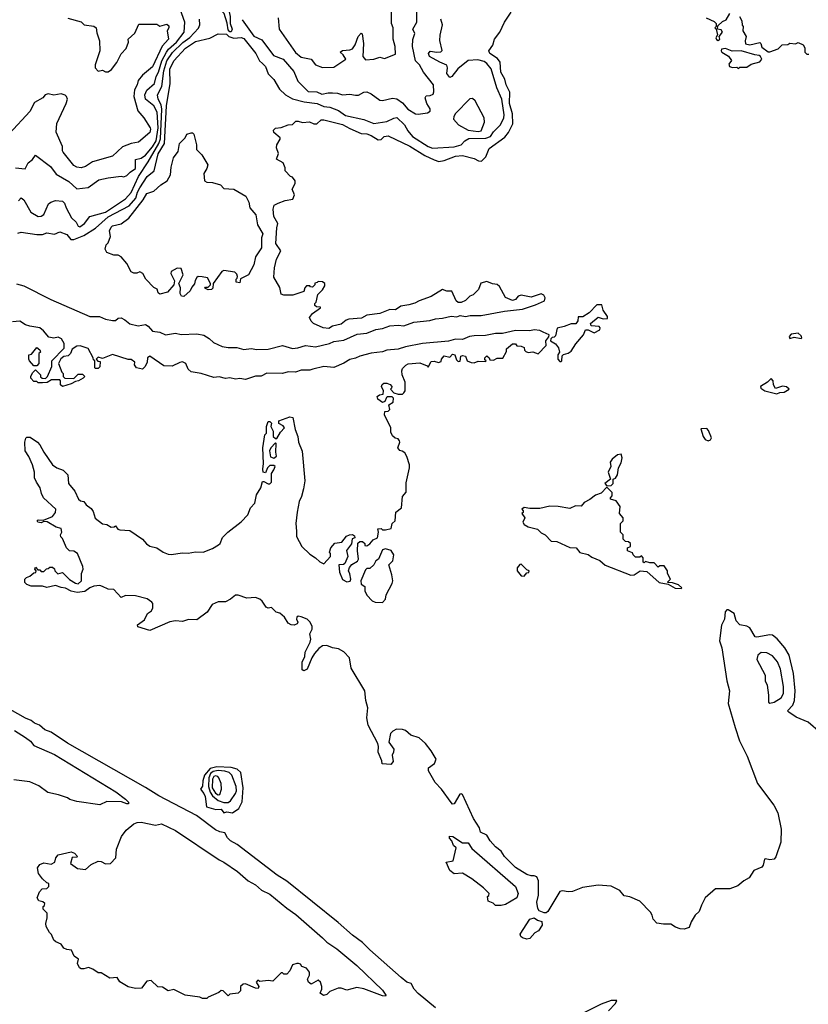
# Model space of a CAD drawing. Extents: x 2239805 to 2396427, y 665731 to 772158.
# Tile 131 of 256: x 2300965 to 2306485, y 710590 to 717482. Entities that reach past the tile are written whole.
import ezdxf

# ---------------------------------------------------------------- set-up
doc = ezdxf.new("R2010")
doc.units = 0

msp = doc.modelspace()

# ---------------------------------------------------------------- linework, layer by layer
at = {"layer": '0CON05XD'}
for points in [[(2302521.9, 717481.9), (2302605, 717365.6), (2302660, 717340), (2302741.9, 717231.9), (2302810, 717205), (2302885, 717118.6), (2302911.5, 717051.5), (2302985, 716980), (2303045, 716976), (2303079.5, 716959.5), (2303125, 716970.8), (2303155, 716970.8), (2303188.6, 716968.6), (2303225, 716956), (2303275, 716960), (2303315, 716954), (2303335.7, 716954.3), (2303375, 716973.8), (2303395, 716976.2), (2303425, 716964), (2303485, 716918), (2303505, 716916), (2303575, 716932.5), (2303605, 716928), (2303645, 716898.8), (2303681.2, 716855), (2303735, 716824), (2303755, 716820), (2303820, 716830), (2303837.7, 716842.3), (2303837.3, 716857.3), (2303814, 716895), (2303803.3, 716935), (2303811.2, 716948.8), (2303839.3, 716950.7), (2303858.3, 716961.7), (2303863.6, 716976.4), (2303860.8, 717025), (2303790.5, 717115), (2303763.1, 717165), (2303734.6, 717194.6), (2303714.3, 717295), (2303716.8, 717343.2), (2303730, 717385), (2303716.7, 717415), (2303744.2, 717465), (2303742.7, 717607.3)], [(2300935, 716444), (2301002.5, 716437.5), (2301025, 716480), (2301055.7, 716504.3), (2301075, 716532.5), (2301180, 716455), (2301220.5, 716400.5), (2301309.1, 716349.1), (2301365, 716296.9), (2301445, 716307.5), (2301517.9, 716362.1), (2301584.4, 716375.6), (2301675, 716385.6), (2301695, 716382), (2301715, 716390.6), (2301737.8, 716415), (2301775, 716440), (2301775, 716503.8), (2301815, 716513.1), (2301845, 716532.8), (2301895, 716591), (2301920.3, 716635), (2301933.2, 716725), (2301928.3, 716835), (2301905, 716879.2), (2301845.5, 716925), (2301840, 716955), (2301855, 716987.5), (2301908.8, 717035), (2301919.3, 717085), (2301936.5, 717115), (2301960.2, 717195), (2301991.9, 717255), (2302006.3, 717275), (2302063.7, 717325), (2302116.9, 717395), (2302121.1, 717465), (2302087.5, 717555)], [(2300943.8, 715633.8), (2300995, 715619.3), (2301183.7, 715523.7), (2301455, 715405.2), (2301524.1, 715404.1), (2301565, 715384.6), (2301615, 715376), (2301635, 715376.7), (2301655, 715393.8), (2301675, 715394), (2301702.1, 715382.1), (2301735, 715352.5), (2301795, 715338.5), (2301845, 715347.5), (2301865, 715336.5), (2301895, 715302.4), (2301945, 715294), (2301985, 715276.9), (2302055, 715288.1), (2302095, 715278.8), (2302205, 715284), (2302255, 715274), (2302290.5, 715250.5), (2302322.2, 715222.2), (2302381.2, 715195), (2302425, 715186.4), (2302485, 715188.1), (2302535, 715173.2), (2302585, 715180), (2302625, 715173.6), (2302705, 715176.7), (2302805, 715200.6), (2302875, 715180.5), (2302912.5, 715185), (2302965, 715201.9), (2303035, 715192.5), (2303132.5, 715215), (2303165, 715228.9), (2303235, 715239.4), (2303328.3, 715281.7), (2303395, 715287.1), (2303457.5, 715312.5), (2303505, 715320.6), (2303555, 715338.6), (2303615, 715344.3), (2303655, 715338.9), (2303724.4, 715365.6), (2303835, 715375.6), (2303875, 715388.5), (2303923.6, 715393.6), (2303985, 715405.7), (2304025, 715403.1), (2304048.8, 715411.2), (2304085, 715404.5), (2304118.3, 715411.7), (2304195, 715410.4), (2304358.2, 715441.8), (2304485, 715456.7), (2304575, 715486), (2304637.5, 715515), (2304643.3, 715535), (2304633.6, 715553.6), (2304615, 715562.5), (2304545, 715540), (2304475, 715553.3), (2304455, 715546.7), (2304435, 715522.5), (2304415, 715516.7), (2304365, 715537.5), (2304322.5, 715615), (2304308.3, 715628.3), (2304275, 715633.8), (2304235, 715650), (2304192.7, 715637.3), (2304176.1, 715593.9), (2304140, 715555), (2304115, 715547.5), (2304085, 715517.5), (2304055, 715503.3), (2304035, 715503.3), (2304020, 715515), (2303990.7, 715580.7), (2303955, 715581.2), (2303925, 715594), (2303845.5, 715544.5), (2303760, 715515), (2303731.7, 715498.3), (2303690, 715485), (2303633.6, 715476.4), (2303595, 715450), (2303555, 715452.5), (2303485, 715426.2), (2303395, 715413.8), (2303356.4, 715393.6), (2303270, 715385), (2303251.2, 715378.8), (2303215, 715350), (2303155, 715336.7), (2303129.3, 715320.7), (2303090, 715325), (2303022.5, 715355), (2303005, 715372.5), (2302993, 715397), (2303013.6, 715426.4), (2303070, 715465), (2303070, 715470), (2303041.7, 715471.7), (2303031.7, 715481.7), (2303030, 715495), (2303040, 715505), (2303051.7, 715558.3), (2303085, 715590), (2303101.7, 715618.3), (2303100, 715635), (2303085, 715647.5), (2303055, 715650), (2303048.3, 715641.7), (2303031.7, 715638.3), (2303030, 715625), (2303015, 715610), (2303001.7, 715611.7), (2302995, 715620), (2302971.7, 715618.3), (2302960, 715605), (2302955, 715580), (2302876.1, 715553.9), (2302814.2, 715554.2), (2302795, 715560), (2302785, 715606.7), (2302745, 715680), (2302748.8, 715745), (2302763.3, 715805), (2302792.5, 715865), (2302758.8, 715915), (2302763.8, 716025), (2302771.2, 716055), (2302744, 716105), (2302738.8, 716155), (2302747, 716183), (2302775, 716197.5), (2302823, 716217), (2302877.5, 716225), (2302887.5, 716255), (2302872.5, 716295), (2302892.5, 716335), (2302892.5, 716355), (2302875, 716380), (2302860, 716385), (2302823, 716423), (2302822.5, 716445), (2302809.5, 716479.5), (2302762.5, 716505), (2302776, 716545), (2302763.3, 716585), (2302763.8, 716605), (2302787.5, 716645), (2302787.5, 716655), (2302745, 716692.5), (2302740.7, 716709.3), (2302755, 716722.5), (2302795, 716727.5), (2302845, 716746.7), (2302875, 716747.5), (2302898.3, 716771.7), (2302915, 716772.5), (2302945, 716762.5), (2302993, 716767), (2303023.9, 716753.9), (2303045, 716753.8), (2303075, 716780), (2303095, 716782), (2303225, 716747.8), (2303275, 716719.2), (2303355, 716686), (2303395, 716682), (2303425, 716671.2), (2303475, 716640), (2303495, 716643.3), (2303516.4, 716663.6), (2303545, 716668.8), (2303695, 716596.4), (2303801.5, 716531.5), (2303865, 716500.5), (2303899.7, 716489.7), (2303935, 716497.1), (2304015, 716525.5), (2304065, 716530.8), (2304145, 716511.1), (2304176.4, 716493.6), (2304197.7, 716492.3), (2304228.3, 716521.7), (2304250.7, 716579.3), (2304360.8, 716659.2), (2304387.5, 716692.5), (2304417.7, 716752.3), (2304414, 716824), (2304392.7, 716895), (2304395.4, 716975), (2304369.4, 717025), (2304361.3, 717065), (2304333.3, 717115), (2304329.1, 717185), (2304310, 717210), (2304256.2, 717245), (2304248.8, 717265), (2304276, 717304), (2304288.8, 717345), (2304325.7, 717394.3), (2304358.6, 717465), (2304405.5, 717534.5)], [(2302445, 717397.5), (2302435, 717397.5), (2302425, 717410), (2302418.3, 717458.3), (2302396, 717526), (2302365, 717553.3), (2302368.3, 717561.7), (2302425, 717567.5), (2302437.5, 717505), (2302438.8, 717455), (2302451.2, 717415), (2302445, 717397.5)], [(2302773.3, 717495), (2302781.2, 717415), (2302895, 717252.5), (2302935, 717220), (2303005, 717206.7), (2303035.9, 717165.9), (2303085, 717146.7), (2303165, 717150), (2303247.5, 717205), (2303228.8, 717235), (2303207.5, 717255), (2303223.8, 717266.2), (2303275, 717270), (2303295, 717277.1), (2303312.7, 717305), (2303333.1, 717365), (2303355, 717387.5), (2303362.5, 717382.5), (2303372.5, 717315), (2303367.5, 717225), (2303385, 717201.2), (2303444, 717206), (2303485, 717220), (2303519.3, 717210.7), (2303595, 717240), (2303593.3, 717295), (2303578.8, 717345), (2303579.2, 717425), (2303568, 717455), (2303568, 717535)], [(2305770, 717495), (2305825, 717470), (2305840, 717455), (2305840, 717435), (2305830, 717425), (2305840, 717415), (2305850, 717375), (2305836.7, 717355), (2305843, 717343), (2305855, 717336.7), (2305866, 717345), (2305860, 717365), (2305883.3, 717395), (2305875, 717410), (2305850, 717415), (2305851.7, 717438.3), (2305885, 717470), (2305909.3, 717480.7), (2305936.7, 717525)], [(2301303, 717493), (2301395, 717466.2), (2301416.1, 717446.1), (2301485, 717436.2), (2301500, 717425), (2301505, 717390), (2301523.8, 717335), (2301526.2, 717265), (2301493.3, 717165), (2301493.3, 717145), (2301515, 717122.5), (2301545, 717127.5), (2301565, 717117.5), (2301585, 717117.5), (2301607.7, 717132.3), (2301645, 717182.5), (2301675, 717242.5), (2301710.7, 717279.3), (2301726.7, 717325), (2301723.3, 717345), (2301771.7, 717388.3), (2301799.3, 717450.7), (2301925, 717450), (2301945, 717437.5), (2301995, 717450), (2302008.8, 717438.8), (2302008.8, 717425), (2301996.2, 717405), (2302005.6, 717345), (2301962.4, 717297.6), (2301895, 717152.5), (2301825, 717093.8), (2301794.2, 717055.8), (2301786.9, 717025), (2301768, 716992), (2301763.8, 716945), (2301791.9, 716845), (2301834.3, 716795), (2301878, 716725), (2301881.2, 716715), (2301875, 716693.3), (2301797.5, 716625), (2301745, 716616), (2301685, 716592.5), (2301615, 716526), (2301475, 716485.8), (2301425.9, 716454.1), (2301395, 716443.8), (2301365, 716448.8), (2301345, 716461.2), (2301270, 716555), (2301264.3, 716565), (2301264.4, 716595), (2301220, 716695), (2301224.4, 716755.6), (2301290, 716895), (2301300, 716925), (2301293.6, 716943.6), (2301283.6, 716953.6), (2301255, 716963.3), (2301205, 716954), (2301165, 716962.5), (2301143.9, 716956.1), (2301126.7, 716935), (2301068.3, 716901.7), (2301035, 716840), (2300892.5, 716685)], [(2300952.5, 715987.5), (2300975, 715995.7), (2301085, 715978.1), (2301125, 715979.4), (2301155, 715990.8), (2301208.8, 715981.2), (2301245.9, 715995.9), (2301295, 715977.5), (2301324, 715944), (2301345, 715943.6), (2301415, 715971.4), (2301495, 716021.5), (2301585, 716102.6), (2301731.2, 716178.8), (2301777.2, 716232.8), (2301789.3, 716275), (2301805.9, 716305.9), (2301858.2, 716385), (2301906.9, 716425), (2301933.8, 716543.8), (2301978.5, 716615), (2301991.6, 716878.4), (2302018.8, 717035), (2302016.5, 717135), (2302044, 717195), (2302125, 717283.1), (2302195, 717329.3), (2302295, 717352.9), (2302355, 717382.5), (2302411.7, 717381.7), (2302430, 717365), (2302465, 717352.5), (2302515, 717357.5), (2302535, 717351.2), (2302618, 717245), (2302643.4, 717193.4), (2302665, 717174.5), (2302684.4, 717155), (2302705, 717102), (2302743.3, 717063.3), (2302782.9, 716995), (2302825.4, 716955), (2302875, 716928), (2302957.3, 716907.3), (2303048, 716895), (2303093.5, 716873.5), (2303135, 716869.2), (2303197.1, 716847.1), (2303245, 716810.3), (2303375, 716782.1), (2303444.3, 716755.7), (2303535, 716769.2), (2303585, 716792.9), (2303605, 716796.2), (2303658.9, 716745), (2303681.2, 716705), (2303715, 716663.3), (2303825, 716593.5), (2303855, 716582.9), (2304005, 716592.7), (2304055, 716606.7), (2304080, 716635), (2304108.8, 716651.2), (2304228.4, 716651.6), (2304260, 716665), (2304282.4, 716697.6), (2304329.4, 716745), (2304352.7, 716795), (2304355.4, 716815), (2304340, 716925), (2304304.2, 717004.2), (2304265, 717138.8), (2304235, 717174.3), (2304215, 717188.1), (2304170.8, 717200.8), (2304105, 717197.3), (2304031.6, 717138.4), (2303990.8, 717085), (2303975, 717077.5), (2303955.6, 717105), (2303960.6, 717145), (2303954.2, 717164.2), (2303905, 717184.2), (2303832.9, 717225), (2303826.9, 717245), (2303838.3, 717261.7), (2303885, 717254.3), (2303913.3, 717256.7), (2303923, 717267), (2303905.8, 717335.8), (2303907, 717373), (2303923.8, 717445), (2303913.8, 717485)], [(2300955.7, 716215), (2300975, 716234), (2300995, 716221.2), (2301042, 716135), (2301095, 716104.4), (2301115, 716106.9), (2301135, 716118), (2301167.5, 716192.5), (2301183.3, 716205), (2301215, 716216.9), (2301265, 716212.5), (2301278.3, 716198.3), (2301289.5, 716165), (2301328.2, 716095), (2301360.6, 716065), (2301375, 716036.2), (2301385, 716032.9), (2301419.5, 716055), (2301455.4, 716104.6), (2301565, 716134.7), (2301705, 716227.7), (2301745, 716271.5), (2301795.5, 716384.5), (2301865, 716486.9), (2301939.5, 716615), (2301951.2, 716648.8), (2301959.5, 716855), (2301955, 716885.6), (2301934.1, 716925), (2301929.2, 716955), (2301959.8, 717015), (2301973.8, 717125), (2301995.4, 717194.6), (2302035, 717253.1), (2302107.7, 717322.3), (2302155, 717357.1), (2302217.6, 717422.4), (2302226.4, 717445), (2302224, 717485)], [(2306002.5, 717505), (2306020, 717475), (2306023, 717443), (2306030, 717435), (2306027.5, 717405), (2306050, 717365), (2306042.5, 717335), (2306045, 717312.5), (2306075, 717306.7), (2306145, 717323.3), (2306153.3, 717315), (2306159.3, 717289.3), (2306205, 717258), (2306215, 717257.5), (2306275, 717277.5), (2306303, 717307), (2306341.7, 717308.3), (2306355, 717317.5), (2306395, 717312.5), (2306415, 717322.5), (2306450, 717305), (2306460, 717285), (2306460, 717255), (2306475, 717240), (2306488.3, 717241.7)], [(2305995, 717140), (2306005, 717150), (2306055, 717150), (2306085, 717170), (2306145, 717187.5), (2306160, 717205), (2306150, 717225), (2306141.7, 717231.7), (2306110, 717235), (2306015, 717263.8), (2305951.7, 717261.7), (2305905, 717280.8), (2305876.7, 717275), (2305874, 717265), (2305880, 717255), (2305926.4, 717226.4), (2305947, 717197), (2305928.3, 717171.7), (2305932.5, 717155), (2305955, 717147.5), (2305985, 717150), (2305995, 717140)], [(2304175, 716698.5), (2304195, 716704.4), (2304218.4, 716765), (2304216.7, 716795), (2304154.2, 716915), (2304135, 716929.1), (2304115, 716928), (2304016.5, 716825), (2304002.9, 716805), (2304001.2, 716785), (2304036.2, 716745), (2304105, 716707.5), (2304175, 716698.5)], [(2302115, 715543.3), (2302097, 715547), (2302087.5, 715565), (2302090, 715605), (2302080, 715635), (2302110, 715695), (2302095, 715740), (2302068.3, 715741.7), (2302025, 715720), (2302022.5, 715705), (2302047.5, 715655), (2302043.3, 715626.7), (2302000, 715575), (2301945, 715560), (2301935, 715570), (2301926.4, 715596.4), (2301905, 715607.5), (2301847.5, 715665), (2301826.4, 715706.4), (2301805, 715716.7), (2301785, 715707.5), (2301765, 715707.5), (2301745, 715717.5), (2301716.1, 715776.1), (2301675, 715822.5), (2301655, 715832.5), (2301625, 715832.5), (2301575, 715852.5), (2301562.5, 715875), (2301570, 715905), (2301585, 715920), (2301600, 715965), (2301593, 716003), (2301605, 716030), (2301615, 716040), (2301675, 716052.5), (2301728.1, 716091.9), (2301829.4, 716220.6), (2301855, 716266), (2301905, 716281.2), (2301953.3, 716325), (2301996.8, 716353.2), (2302020, 716395), (2302025, 716450), (2302042.5, 716515), (2302075, 716560), (2302084.1, 716615.9), (2302122.5, 716655), (2302135, 716680), (2302165, 716690), (2302175, 716690), (2302185, 716680), (2302203.3, 716605), (2302203, 716573), (2302240, 716535), (2302282.5, 716465), (2302275, 716440), (2302253.6, 716406.4), (2302257.5, 716355), (2302273.9, 716343.9), (2302315, 716342.5), (2302370, 716325), (2302395, 716300), (2302465, 716296.2), (2302547.7, 716247.7), (2302568.8, 716205), (2302576.7, 716165), (2302618.8, 716115), (2302630, 716045), (2302666.4, 715983.6), (2302657.5, 715955), (2302657.5, 715885), (2302615, 715822.5), (2302603.3, 715765), (2302566.7, 715695), (2302511.7, 715668.3), (2302505, 715640), (2302480, 715645), (2302480, 715665), (2302488.3, 715671.7), (2302490, 715685), (2302485, 715700), (2302470, 715715), (2302395, 715726.7), (2302380.7, 715719.3), (2302320, 715635), (2302317, 715603), (2302307, 715593), (2302285, 715590), (2302261.7, 715601.7), (2302265, 715610), (2302285, 715610), (2302300, 715625), (2302300, 715635), (2302280, 715675), (2302243, 715683), (2302215, 715683.3), (2302205, 715677.5), (2302192.7, 715657.3), (2302187.7, 715632.3), (2302170.7, 715609.3), (2302157.5, 715585), (2302115, 715543.3)], [(2304755, 715090), (2304760, 715095), (2304761.7, 715128.3), (2304771.7, 715138.3), (2304805, 715147.5), (2304825, 715162.5), (2304857, 715213), (2304912.5, 715275), (2304925, 715310), (2304945, 715310), (2304985, 715290), (2305025, 715310), (2305027.5, 715325), (2305020, 715335), (2304965, 715340), (2304960, 715355), (2305015, 715400), (2305048.3, 715388.3), (2305080, 715390), (2305080, 715405), (2305049.3, 715449.3), (2305040, 715485), (2305005, 715486), (2304950.7, 715429.3), (2304907, 715403), (2304875, 715402.5), (2304872.5, 715375), (2304857.5, 715352.5), (2304825, 715353.8), (2304775.7, 715334.3), (2304726.4, 715323.6), (2304715, 715270), (2304705, 715260), (2304691.7, 715258.3), (2304681.7, 715248.3), (2304680, 715235), (2304715, 715212.5), (2304736.7, 715185), (2304742.5, 715155), (2304732.5, 715135), (2304732.5, 715105), (2304745, 715090), (2304755, 715090)], [(2303642, 714462), (2303625, 714467.5), (2303612.5, 714485), (2303626.1, 714523.9), (2303623.3, 714535), (2303615, 714547.5), (2303592.5, 714552.5), (2303575, 714570), (2303563.6, 714593.6), (2303562.5, 714625), (2303517.5, 714715), (2303521.7, 714738.3), (2303545, 714742.5), (2303557, 714753), (2303550, 714785), (2303580, 714805), (2303581.7, 714831.7), (2303571.7, 714841.7), (2303538.3, 714841.7), (2303531.7, 714838.3), (2303520, 714810), (2303505, 714802.5), (2303472.5, 714825), (2303467.5, 714845), (2303483, 714857), (2303508.3, 714861.7), (2303512.5, 714885), (2303497.5, 714915), (2303501.7, 714928.3), (2303515, 714937.5), (2303535, 714937.5), (2303558.3, 714928.3), (2303570, 714915), (2303568.3, 714901.7), (2303560, 714895), (2303585, 714870), (2303615, 714860), (2303645, 714860), (2303655, 714870), (2303662.5, 714885), (2303662.5, 714945), (2303642.5, 714995), (2303640, 715025), (2303645, 715040), (2303667, 715063), (2303685, 715072.5), (2303765, 715080), (2303818.3, 715058.3), (2303825, 715050), (2303845, 715090), (2303865, 715092.5), (2303897, 715083), (2303915, 715090), (2303917.5, 715105), (2303935, 715130), (2303975, 715120), (2303995, 715140), (2304010, 715135), (2304021.7, 715101.7), (2304035, 715090), (2304047.5, 715092.5), (2304053, 715127), (2304065, 715132.5), (2304085, 715127.5), (2304097.5, 715095), (2304125, 715083.3), (2304145, 715081.2), (2304175, 715092.5), (2304225, 715090), (2304230, 715095), (2304221.7, 715101.7), (2304220, 715115), (2304235, 715130), (2304250, 715115), (2304255, 715100), (2304281.7, 715098.3), (2304308.3, 715111.7), (2304347, 715113), (2304371.7, 715158.3), (2304371.7, 715178.3), (2304415, 715212.5), (2304435, 715212.5), (2304445, 715200), (2304475, 715197.5), (2304495, 715187.5), (2304498.3, 715168.3), (2304508.3, 715158.3), (2304525, 715153.3), (2304556.4, 715156.4), (2304595, 715142.5), (2304649.3, 715200.7), (2304647.5, 715235), (2304668.3, 715261.7), (2304670, 715275), (2304630, 715295), (2304605, 715305.8), (2304565, 715310.8), (2304535, 715304), (2304435.5, 715305.5), (2304343.6, 715286.4), (2304294.7, 715285.3), (2304225, 715271.8), (2304145, 715270), (2304113.8, 715265), (2304065, 715244), (2304015, 715246.2), (2303967.5, 715232.5), (2303785, 715214.4), (2303665, 715192.5), (2303615, 715176.5), (2303535, 715169.6), (2303505, 715157.1), (2303425, 715146.7), (2303345, 715127.7), (2303315, 715112.2), (2303275, 715102.5), (2303232.9, 715077.1), (2303165, 715048.5), (2303095, 715054.7), (2303018, 715035), (2302995, 715028.5), (2302935, 715028), (2302895, 715015.5), (2302845, 715017.6), (2302805, 715006.2), (2302695, 715008.5), (2302655, 714986.9), (2302615, 714986.9), (2302545, 714962.9), (2302505, 714970), (2302475, 714965.7), (2302435, 714976), (2302405, 714971.2), (2302361.7, 714981.7), (2302325, 714977.5), (2302235, 715005.6), (2302166.1, 715016.1), (2302143.3, 715035), (2302127.5, 715075), (2302105, 715086.2), (2302085, 715082.9), (2302033, 715057), (2301975, 715059.2), (2301875, 715126.2), (2301860, 715115), (2301856.2, 715085), (2301843.8, 715055), (2301825, 715036.2), (2301782.5, 715045), (2301767.5, 715065), (2301770, 715085), (2301745, 715102.5), (2301723.6, 715103.6), (2301615, 715137.5), (2301545, 715110), (2301515, 715120), (2301500, 715105), (2301511.7, 715091.7), (2301528.3, 715088.3), (2301527, 715053), (2301515, 715040), (2301495, 715040), (2301490, 715045), (2301490, 715095), (2301481.7, 715101.7), (2301480, 715115), (2301445, 715180), (2301388.3, 715198.3), (2301365, 715196.2), (2301333.3, 715175), (2301320, 715145), (2301305, 715130), (2301275, 715123.3), (2301252.3, 715107.7), (2301237.5, 715075), (2301260, 715015), (2301270, 715005), (2301270, 714985), (2301281.7, 714971.7), (2301345, 714970), (2301375, 715000), (2301405, 715000), (2301420, 714985), (2301408.3, 714971.7), (2301377, 714953), (2301355, 714950), (2301325, 714932.5), (2301265, 714913.3), (2301250, 714925), (2301250, 714955), (2301245, 714960), (2301188.3, 714961.7), (2301157, 714943), (2301125, 714940), (2301095, 714940), (2301085, 714950), (2301065, 714950), (2301043, 714973), (2301042.5, 714985), (2301055, 715010), (2301075, 715030), (2301110, 714995), (2301111.7, 714981.7), (2301121.7, 714971.7), (2301145, 714970), (2301160, 714985), (2301190, 715055), (2301190, 715095), (2301276.2, 715183.8), (2301276.7, 715215), (2301257.7, 715247.7), (2301235, 715260), (2301205, 715252.5), (2301169.3, 715259.3), (2301131.2, 715305), (2301105, 715326), (2301035, 715336.7), (2301006.4, 715346.4), (2300965, 715372.5), (2300915, 715366.7)], [(2306435, 715250), (2306440, 715255), (2306435, 715270), (2306415, 715287.5), (2306365, 715280), (2306350, 715265), (2306355, 715250), (2306385, 715260), (2306435, 715250)], [(2301085, 715060), (2301065, 715060), (2301033.6, 715093.6), (2301030, 715105), (2301030, 715135), (2301048.3, 715141.7), (2301085, 715187.5), (2301105, 715170), (2301110, 715155), (2301100, 715145), (2301100, 715075), (2301085, 715060)], [(2306265, 714862.5), (2306285, 714872.5), (2306316.4, 714873.6), (2306350, 714895), (2306331.7, 714911.7), (2306305, 714916.7), (2306255, 714900), (2306242.5, 714925), (2306240, 714955), (2306225, 714970), (2306200, 714945), (2306150, 714915), (2306151.7, 714901.7), (2306180, 714885), (2306265, 714862.5)], [(2306570.4, 712490.4), (2306485, 712564.4), (2306400.7, 712600.7), (2306348.8, 712635), (2306340, 712645), (2306376, 712684), (2306387.5, 712717.5), (2306392.1, 712785), (2306380.8, 712905), (2306350.4, 713035), (2306320.5, 713085), (2306268, 713148), (2306233.2, 713173.2), (2306215, 713177.3), (2306125, 713158.9), (2306112.2, 713162.2), (2306075.8, 713225), (2306055, 713237.5), (2306005, 713245.5), (2305981.1, 713275), (2305965.8, 713325.8), (2305925, 713350), (2305915, 713350), (2305903, 713337), (2305897.5, 713285), (2305877, 713243), (2305863.1, 713135), (2305879.5, 713085), (2305914.6, 712855), (2305932.8, 712785), (2305923.5, 712695), (2305972.6, 712527.4), (2306004, 712435), (2306056.3, 712326.3), (2306130, 712135), (2306243.8, 711983.8), (2306270.8, 711930.8), (2306295.4, 711815), (2306293.1, 711725), (2306257.2, 711622.8), (2306245, 711606.9), (2306215, 711601.2), (2306185, 711608.8), (2306177.5, 711605), (2306170, 711565), (2306159.6, 711550.4), (2306103.1, 711526.9), (2306070, 711475), (2306032.9, 711455), (2305990.9, 711419.1), (2305935, 711398.5), (2305835, 711399.2), (2305763.6, 711336.4), (2305736.7, 711283.3), (2305720, 711240), (2305692.2, 711215), (2305665, 711167.5), (2305652.1, 711127.9), (2305615, 711116.9), (2305587.6, 711117.6), (2305555, 711128.9), (2305521.7, 711151.7), (2305471.3, 711151.3), (2305425, 711158.8), (2305398, 711185), (2305392.9, 711215), (2305381.4, 711235), (2305305, 711310.8), (2305235, 711342.5), (2305195, 711349.4), (2305165, 711385.6), (2305105, 711416.4), (2305015, 711424.5), (2304905, 711407.3), (2304835, 711380), (2304805, 711377.7), (2304765, 711384.4), (2304745, 711380), (2304661.3, 711238.7), (2304649.7, 711230.3), (2304635, 711230.8), (2304600, 711245), (2304591.7, 711261.7), (2304584.3, 711305), (2304597.5, 711355), (2304597.3, 711455), (2304585, 711482.9), (2304565, 711490.4), (2304545, 711489.1), (2304515, 711498.8), (2304435, 711548.5), (2304358.2, 711625), (2304335, 711662.5), (2304295, 711693.2), (2304257.1, 711735), (2304233.8, 711775), (2304190.8, 711795), (2304184, 711825), (2304141.1, 711891.1), (2304065, 712058), (2304055, 712063.8), (2304045, 712061.2), (2304005, 711992.7), (2303995, 711991.8), (2303985, 712001.9), (2303916.5, 712096.5), (2303872, 712142), (2303826.6, 712225), (2303827.5, 712245), (2303868.9, 712275), (2303879.2, 712305), (2303845.4, 712365), (2303805.7, 712415.7), (2303760.8, 712455), (2303703.8, 712475), (2303665.5, 712505.5), (2303645, 712514), (2303603.6, 712516.4), (2303577, 712503), (2303560, 712485), (2303548.8, 712425), (2303583.3, 712375), (2303582.5, 712355), (2303572.5, 712335), (2303579.3, 712290.7), (2303561.7, 712268.3), (2303503, 712273), (2303500, 712295), (2303473.8, 712355), (2303476.2, 712395), (2303471.2, 712415), (2303404, 712545), (2303394.2, 712595), (2303401.2, 712665), (2303387, 712717), (2303380, 712785), (2303285, 712942.5), (2303272.9, 713015), (2303235, 713057.5), (2303197.3, 713077.3), (2303154.2, 713084.2), (2303115, 713102), (2303085, 713098), (2303059.1, 713080.9), (2303028, 713045), (2303008.8, 713015), (2302976.7, 712935), (2302955, 712923.3), (2302941.7, 712931.7), (2302941.4, 712985), (2302960, 713025), (2302964.2, 713055.8), (2302998.8, 713125), (2303003.3, 713145), (2302997, 713183), (2303012.5, 713215), (2303012.5, 713235), (2302997.5, 713265), (2302977.5, 713285), (2302935, 713303.3), (2302915, 713306.2), (2302905, 713300), (2302903.3, 713285), (2302912.5, 713265), (2302906.4, 713253.6), (2302886.1, 713243.9), (2302865, 713246.7), (2302845, 713256.7), (2302819.3, 713299.3), (2302785, 713327.5), (2302760, 713335), (2302727, 713367), (2302705, 713362.5), (2302690.7, 713370.7), (2302662.3, 713412.3), (2302645.7, 713425.7), (2302615, 713438), (2302555, 713433.8), (2302495, 713453.3), (2302475, 713453.3), (2302440, 713425), (2302405, 713407.5), (2302353.6, 713406.4), (2302311.7, 713388.3), (2302277.5, 713335), (2302205, 713280), (2302147, 713283), (2302105, 713270), (2302055, 713273.8), (2302015, 713266), (2301875, 713206.7), (2301793, 713233), (2301790, 713245), (2301839.5, 713280.5), (2301860, 713325), (2301887.5, 713345), (2301897.5, 713365), (2301896.4, 713396.4), (2301890, 713405), (2301857.7, 713427.7), (2301775, 713450), (2301705, 713452.5), (2301675, 713437.5), (2301625, 713493.3), (2301585, 713496), (2301545, 713513.8), (2301525, 713521.2), (2301485, 713516.2), (2301455, 713506.2), (2301420.9, 713479.1), (2301367.3, 713472.7), (2301325, 713480.8), (2301285, 713503.8), (2301255, 713506.7), (2301215, 713522.5), (2301155, 713506.7), (2301125, 713517.5), (2301045, 713517.5), (2301015, 713527.5), (2301001.7, 713541.7), (2301000, 713565), (2301011.7, 713578.3), (2301035, 713587.5), (2301065, 713610), (2301078.3, 713611.7), (2301080, 713625), (2301070, 713635), (2301075, 713650), (2301091.7, 713631.7), (2301105, 713630), (2301115, 713620), (2301135, 713620), (2301151.7, 713638.3), (2301165, 713640), (2301175, 713650), (2301195, 713650), (2301208.3, 713638.3), (2301210, 713625), (2301233, 713603), (2301265, 713612.5), (2301314.2, 713564.2), (2301355, 713537.5), (2301375, 713532.5), (2301396.7, 713555), (2301396.7, 713605), (2301410, 713635), (2301407.5, 713655), (2301370, 713745), (2301345, 713762.5), (2301313, 713763), (2301293.3, 713785), (2301265, 713850), (2301253, 713863), (2301250, 713875), (2301260, 713895), (2301255, 713920), (2301220.5, 713930.5), (2301157, 713967), (2301135, 713970), (2301115, 713961.2), (2301092.5, 713965), (2301087.5, 713975), (2301095, 713980), (2301131.7, 713978.3), (2301195.8, 714004.2), (2301215, 714032.5), (2301218.8, 714055), (2301132.5, 714135), (2301117.5, 714165), (2301108, 714205), (2301083.8, 714245), (2301068, 714275), (2301068.6, 714315), (2301055.8, 714365), (2301030, 714425), (2301003.1, 714465), (2301000, 714525), (2301008.3, 714551.7), (2301015, 714560), (2301038.8, 714558.8), (2301090, 714525), (2301106.8, 714506.8), (2301135, 714453.8), (2301195, 714366.2), (2301225, 714344), (2301268.3, 714328.3), (2301302.5, 714295), (2301306.7, 714235), (2301351.2, 714181.2), (2301377.5, 714125), (2301390, 714115), (2301415, 714110), (2301430, 714085), (2301465, 714060), (2301479.5, 714039.5), (2301492.7, 713992.7), (2301543.9, 713953.9), (2301575, 713947.5), (2301605, 713930), (2301627, 713933), (2301635, 713940), (2301652.5, 713915), (2301665, 713910), (2301735, 713906), (2301825, 713846.2), (2301852.3, 713812.3), (2301875, 713796.7), (2301925, 713785.8), (2301970, 713755), (2302005, 713740.8), (2302025, 713738), (2302105, 713751.2), (2302145, 713748), (2302195, 713756), (2302250, 713755), (2302315, 713780), (2302357.5, 713805), (2302367.5, 713815), (2302385, 713857.5), (2302422.5, 713895), (2302515, 713967.5), (2302562.5, 714015), (2302580, 714065), (2302611.7, 714098.3), (2302623, 714157), (2302652.5, 714205), (2302665, 714250), (2302675, 714250), (2302705, 714232.5), (2302715, 714232.5), (2302727.5, 714245), (2302727.5, 714305), (2302745, 714330), (2302752.5, 714355), (2302745, 714362.5), (2302715, 714362.5), (2302700, 714345), (2302685, 714310), (2302670, 714315), (2302667.5, 714335), (2302672.5, 714375), (2302667.5, 714485), (2302680, 714575), (2302691.7, 714588.3), (2302692.5, 714635), (2302705, 714670), (2302715, 714670), (2302727, 714657), (2302722.5, 714635), (2302738.3, 714601.7), (2302740, 714565), (2302755, 714550), (2302765, 714550), (2302790, 714595), (2302817.5, 714625), (2302808.3, 714638.3), (2302780, 714655), (2302780, 714675), (2302855, 714702.5), (2302876.4, 714696.4), (2302893.9, 714613.9), (2302912.5, 714565), (2302917.5, 714525), (2302941.7, 714461.7), (2302960, 714255), (2302951.7, 714198.3), (2302937.5, 714145), (2302920.7, 714109.3), (2302906.7, 714035), (2302897.5, 713955), (2302901.7, 713901.7), (2302902.5, 713865), (2302938.8, 713795), (2302995, 713741.2), (2303035.8, 713715.8), (2303065, 713686.7), (2303095, 713672.5), (2303140, 713725), (2303140, 713745), (2303132.5, 713755), (2303142.5, 713785), (2303171.7, 713818.3), (2303220, 713825), (2303253.6, 713866.4), (2303273, 713877), (2303295, 713877.5), (2303308.3, 713868.3), (2303310, 713855), (2303291.7, 713848.3), (2303287, 713813), (2303253.6, 713766.4), (2303262.5, 713725), (2303240, 713675), (2303231.7, 713668.3), (2303200, 713665), (2303202.5, 713615), (2303225, 713562.5), (2303255, 713547.5), (2303278.3, 713551.7), (2303282.5, 713565), (2303277, 713603), (2303267.5, 713625), (2303273, 713647), (2303290.7, 713669.3), (2303329.3, 713690.7), (2303337.5, 713705), (2303330, 713765), (2303331.7, 713818.3), (2303345, 713830), (2303365, 713830), (2303380, 713815), (2303381.7, 713801.7), (2303395, 713800), (2303416.4, 713813.6), (2303439.3, 713840.7), (2303470, 713855), (2303477.5, 713895), (2303471.7, 713918.3), (2303495, 713920), (2303505, 713910), (2303525, 713910), (2303565, 713920), (2303572.5, 713955), (2303593.3, 713975), (2303597.5, 714035), (2303636.7, 714065), (2303643.8, 714145), (2303670, 714175), (2303669.3, 714240.7), (2303693.9, 714346.1), (2303694, 714365), (2303675, 714423.3), (2303660.3, 714450.3), (2303642, 714462)], [(2305785, 714533.8), (2305799.5, 714540.5), (2305806.7, 714555), (2305787, 714607), (2305775, 714620), (2305731.7, 714618.3), (2305750, 714565), (2305764.1, 714544.1), (2305785, 714533.8)], [(2302745, 714412.5), (2302763, 714427), (2302757.5, 714455), (2302760, 714515), (2302755, 714520), (2302722.5, 714485), (2302712.5, 714465), (2302721.7, 714421.7), (2302745, 714412.5)], [(2305075, 714220), (2305105, 714222.5), (2305120, 714235), (2305120, 714265), (2305136.4, 714273.6), (2305150, 714295), (2305157.5, 714345), (2305175, 714380), (2305182.5, 714415), (2305175, 714440), (2305150, 714435), (2305112.5, 714405), (2305097.5, 714385), (2305102.5, 714355), (2305083.3, 714315), (2305100, 714265), (2305060, 714235), (2305075, 714220)], [(2305595, 713500), (2305600, 713505), (2305577, 713527), (2305535, 713540), (2305501.7, 713541.7), (2305501.7, 713548.3), (2305520, 713565), (2305500, 713605), (2305500, 713625), (2305475, 713660), (2305445, 713660), (2305435, 713650), (2305405, 713680), (2305375, 713680), (2305345, 713690), (2305335, 713680), (2305330, 713685), (2305330, 713715), (2305318.3, 713728.3), (2305305, 713720), (2305275, 713720), (2305260, 713735), (2305255, 713750), (2305220, 713765), (2305220, 713785), (2305240, 713795), (2305240, 713815), (2305227, 713827), (2305205, 713830), (2305190, 713845), (2305190, 713875), (2305170, 713895), (2305170, 713955), (2305190, 713975), (2305190, 713995), (2305162.5, 714025), (2305167.5, 714075), (2305140, 714115), (2305100, 714125), (2305100, 714135), (2305111.7, 714148.3), (2305111.7, 714171.7), (2305075, 714210), (2305035, 714166.7), (2304995, 714153.3), (2304955, 714122.5), (2304917, 714103), (2304895, 714077.5), (2304855, 714080), (2304815, 714060), (2304735, 714073.3), (2304675, 714076), (2304605, 714060), (2304535, 714060), (2304495, 714067.5), (2304480, 714055), (2304490, 714045), (2304488.3, 714031.7), (2304480, 714025), (2304500, 713995), (2304487.5, 713965), (2304495, 713947.5), (2304525, 713932.5), (2304590, 713915), (2304615, 713890), (2304642.5, 713875), (2304685, 713832.5), (2304725, 713830), (2304815, 713786.7), (2304860, 713785), (2304885, 713752.5), (2304945, 713737.5), (2304969.3, 713719.3), (2305025, 713696.7), (2305064.1, 713664.1), (2305243.9, 713593.9), (2305265, 713596.7), (2305307, 713623), (2305355, 713620), (2305441.7, 713541.7), (2305505, 713530), (2305553, 713503), (2305595, 713500)], [(2303505, 713402.5), (2303526.2, 713425), (2303530, 713455), (2303571.2, 713535), (2303575.8, 713555), (2303570.8, 713595), (2303550, 713665), (2303578, 713695), (2303583.8, 713735), (2303565, 713767.5), (2303525, 713777.5), (2303505, 713770), (2303477.5, 713705), (2303457, 713693), (2303443, 713667), (2303415, 713640), (2303395, 713640), (2303385, 713630), (2303352.5, 713555), (2303355, 713530), (2303380, 713515), (2303380, 713485), (2303394.1, 713454.1), (2303433.3, 713415), (2303452.5, 713405), (2303505, 713402.5)], [(2304495, 713587.5), (2304515, 713610), (2304528.3, 713611.7), (2304530, 713625), (2304515, 713630), (2304475, 713670), (2304465, 713667.5), (2304446.7, 713645), (2304446.7, 713625), (2304475, 713590), (2304495, 713587.5)], [(2306215, 712697.5), (2306245, 712704.2), (2306295, 712734.2), (2306310.6, 712765), (2306310.9, 712815), (2306289.5, 712935), (2306268.3, 712988.3), (2306235, 713028.8), (2306195, 713051.2), (2306155, 713053.3), (2306131.2, 713035), (2306123.9, 713003.9), (2306182.5, 712895), (2306183.6, 712853.6), (2306196.7, 712825), (2306207.5, 712755), (2306207.5, 712705), (2306215, 712697.5)], [(2303875.7, 710565), (2303755, 710665.3), (2303726, 710695), (2303705.5, 710735.5), (2303675, 710745.4), (2303635, 710777.2), (2303415, 710971.2), (2303365, 711022.8), (2303295, 711074.7), (2303195, 711161.8), (2302835, 711450.9), (2302767.1, 711495), (2302487.7, 711707.7), (2302440, 711735), (2302418.6, 711755), (2302401.2, 711791.2), (2302365, 711797.5), (2302335, 711811.4), (2302202, 711912), (2301939.9, 712049.9), (2301845, 712107.1), (2301298.9, 712418.9), (2301185, 712494.3), (2301140.5, 712510.5), (2301103.8, 712545), (2301068.5, 712558.5), (2301045, 712577.5), (2301005, 712593.3), (2300804.6, 712704.6)], [(2300927.7, 712507.7), (2301006.6, 712456.6), (2301040.9, 712430.9), (2301065, 712401.5), (2301208.9, 712338.9), (2301637.3, 712077.3), (2301706.2, 712025), (2301726.2, 712005), (2301726.7, 711993.3), (2301715, 711992.5), (2301677.5, 712007.5), (2301575, 712010), (2301525, 711987.1), (2301365, 712010), (2301315, 712022.5), (2301300, 712035), (2301235.7, 712055.7), (2301162.3, 712072.3), (2301099.7, 712119.7), (2301035, 712147.1), (2300925, 712161.2)], [(2302455, 711930), (2302499.6, 711960.4), (2302521.7, 712008.3), (2302528.9, 712105), (2302512.1, 712212.1), (2302486.9, 712236.9), (2302445, 712248.4), (2302345, 712251.3), (2302299.4, 712240.6), (2302259.6, 712195), (2302246.9, 712155), (2302244.2, 712115.8), (2302231.2, 712095), (2302255, 712066.2), (2302262.5, 712045), (2302271.7, 711971.7), (2302337, 711953), (2302375, 711956.7), (2302395, 711930), (2302415, 711937.5), (2302455, 711930)], [(2302395, 712003), (2302425, 712003.2), (2302441.2, 712015), (2302475.4, 712065), (2302482.5, 712085), (2302479.7, 712115), (2302450, 712195), (2302432.2, 712212.2), (2302401.7, 712221.7), (2302355, 712227.7), (2302319.4, 712220.6), (2302300.3, 712205), (2302288.4, 712175), (2302287.3, 712115), (2302298.1, 712075), (2302315, 712050), (2302355, 712016.2), (2302395, 712003)], [(2302355, 712055.7), (2302365, 712058), (2302378.6, 712095), (2302375.7, 712135), (2302360, 712175), (2302351.2, 712185), (2302335, 712188.9), (2302325, 712184.4), (2302315, 712166), (2302313.2, 712105), (2302335, 712067.9), (2302355, 712055.7)], [(2302275, 710630), (2302245, 710630), (2302225, 710640), (2302123, 710653), (2302045, 710692.5), (2302005, 710683.3), (2301965, 710710), (2301933, 710713), (2301885, 710757.5), (2301855, 710752.5), (2301817, 710703), (2301775, 710700), (2301725, 710713.3), (2301666.4, 710746.4), (2301647, 710777), (2301595, 710772.5), (2301535, 710810), (2301515, 710810), (2301477, 710837), (2301447, 710847), (2301415, 710837.5), (2301395, 710837.5), (2301382.5, 710845), (2301370, 710875), (2301377, 710907), (2301347, 710927), (2301328.3, 710968.3), (2301295, 710972.5), (2301273, 710983), (2301255, 711010), (2301217, 711027), (2301205, 711040), (2301188.3, 711078.3), (2301173, 711093), (2301150, 711135), (2301147.5, 711155), (2301157.5, 711195), (2301157, 711227), (2301130, 711255), (2301130, 711275), (2301138.3, 711281.7), (2301140, 711295), (2301127, 711307), (2301100, 711315), (2301087.5, 711335), (2301103, 711377), (2301121.7, 711398.3), (2301155, 711400), (2301170, 711415), (2301170, 711435), (2301155, 711440), (2301125, 711467.5), (2301097.5, 711505), (2301090, 711545), (2301105, 711567.5), (2301135, 711580), (2301185, 711570), (2301210, 711585), (2301217.5, 711615), (2301233.9, 711636.1), (2301325, 711657.5), (2301348.3, 711648.3), (2301370, 711625), (2301365, 711620), (2301331.7, 711618.3), (2301320, 711575), (2301370.7, 711540.7), (2301425, 711533.3), (2301465, 711567.5), (2301515, 711592.5), (2301535, 711590), (2301565, 711572.5), (2301600, 711575), (2301637.5, 711615), (2301643, 711677), (2301677.5, 711765), (2301710.7, 711809.3), (2301765, 711852.5), (2301787, 711863), (2301815, 711863.8), (2301915, 711843.3), (2301957, 711853), (2302055, 711806.7), (2302361.2, 711601.2), (2302395, 711584.6), (2302489.9, 711519.9), (2302564.6, 711454.6), (2302615.2, 711425.2), (2302658.4, 711388.4), (2302715, 711361.2), (2302835, 711263.8), (2302898.3, 711218.3), (2303085.3, 711055.3), (2303114, 711024), (2303185, 710978.9), (2303325, 710862.5), (2303505, 710689.4), (2303528, 710655), (2303525, 710647.5), (2303505, 710649.2), (2303375, 710699.2), (2303325, 710708.8), (2303255, 710688.8), (2303215, 710702.5), (2303195, 710702.5), (2303135, 710680), (2303115, 710657.5), (2303090.7, 710650.7), (2303068.3, 710668.3), (2303080, 710695), (2303080, 710715), (2303070, 710745), (2303055, 710760), (2303005, 710730), (2302987.5, 710745), (2302980, 710765), (2302992.5, 710795), (2302992.5, 710815), (2302973, 710843), (2302940, 710855), (2302930, 710870), (2302916.7, 710876.7), (2302905, 710876.7), (2302874.1, 710865.9), (2302856, 710824), (2302835, 710800), (2302815, 710800), (2302805, 710810), (2302795, 710810), (2302737, 710753), (2302705, 710757.5), (2302645, 710750), (2302631.7, 710758.3), (2302620, 710745), (2302640, 710715), (2302635, 710700), (2302615, 710702.5), (2302545, 710732.5), (2302528.3, 710731.7), (2302510, 710715), (2302510, 710685), (2302495, 710667.5), (2302435, 710660), (2302425, 710650), (2302390, 710685), (2302375, 710687.5), (2302358.3, 710671.7), (2302285, 710640), (2302275, 710630)], [(2304335, 711282.5), (2304295, 711282.5), (2304278.3, 711298.3), (2304245, 711312.5), (2304240, 711345), (2304248.3, 711351.7), (2304250, 711365), (2304212.5, 711405), (2304128.8, 711468.8), (2304065, 711507.5), (2304005, 711502.5), (2303976.4, 711526.4), (2303950, 711585), (2304000, 711595), (2304020, 711685), (2304001.7, 711701.7), (2303990, 711735), (2303973, 711753), (2303973.9, 711766.1), (2303996.7, 711765), (2304065, 711721.2), (2304105, 711720.8), (2304130.2, 711680.2), (2304435, 711414.2), (2304454.3, 711365.7), (2304445, 711336.2), (2304365, 711287.5), (2304335, 711282.5)], [(2304515, 711046), (2304485, 711054.2), (2304473.3, 711065), (2304468.3, 711081.7), (2304536, 711185), (2304565, 711196), (2304589.3, 711179.3), (2304619.3, 711169.3), (2304622.5, 711145), (2304596.7, 711105), (2304570.3, 711089.7), (2304535, 711050), (2304515, 711046)], [(2305086.7, 710545), (2305135.8, 710595), (2305145, 710616.7), (2305105, 710616.9), (2305035, 710591.6), (2304601.1, 710375)]]:
    msp.add_lwpolyline(points, dxfattribs=at)

doc.saveas('drawing.dxf')
